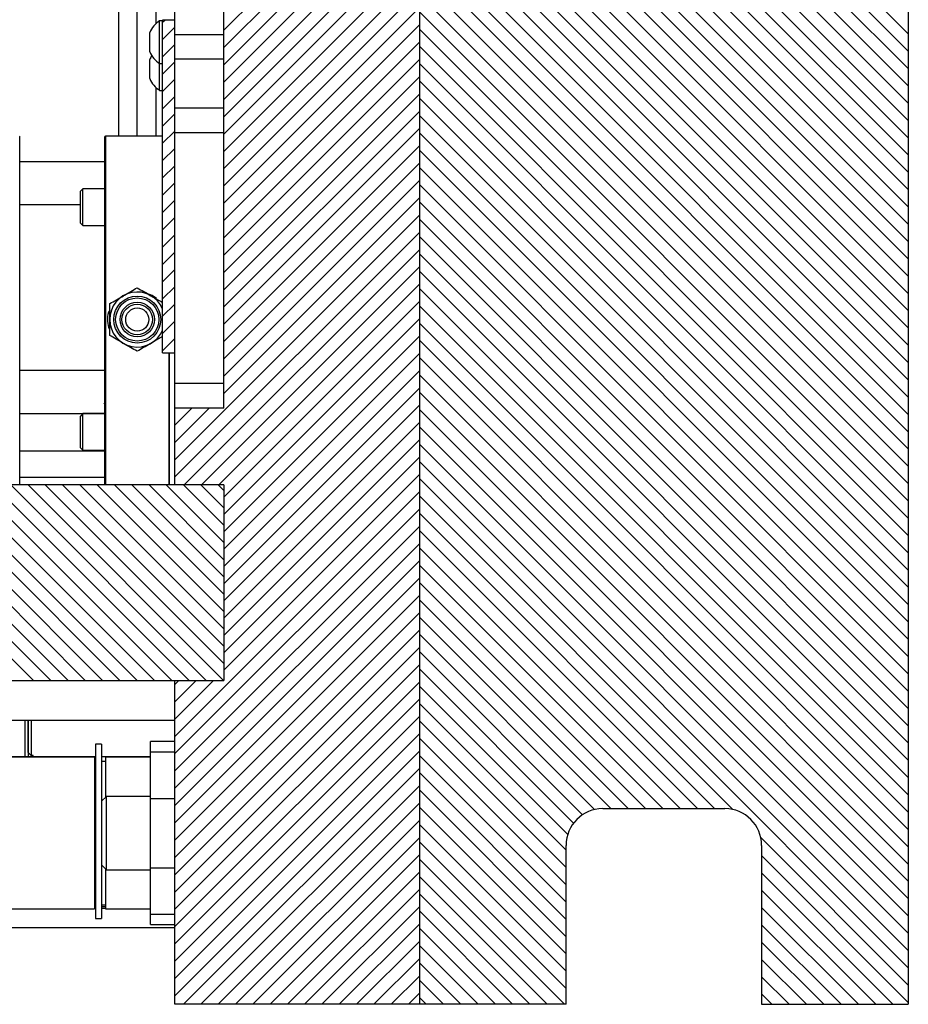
# Model space of a CAD drawing. Header units: inches. Extents: x 1907 to 2452, y -210 to -54.
# Tile 149 of 256: x 1959 to 1968, y -153 to -143. Entities that reach past the tile are written whole.
import ezdxf

# ---------------------------------------------------------------- set-up
doc = ezdxf.new("R2010")
doc.units = ezdxf.units.IN
doc.header["$LTSCALE"] = 0.5
doc.header["$MEASUREMENT"] = 0
doc.layers.add('SID-M-F', color=202, linetype='Continuous')
doc.layers.add('SID-M-S', color=105, linetype='Continuous')

msp = doc.modelspace()

# ---------------------------------------------------------------- linework, layer by layer
at = {"layer": 'SID-M-F', "linetype": 'Continuous'}
for p, q in [((1967.93705, -143.11792), (1962.93705, -138.11792)), ((1967.93705, -143.29469), (1962.93705, -138.29469)), ((1967.93705, -143.47147), (1962.93705, -138.47147)), ((1967.93705, -143.64825), (1962.93705, -138.64825)), ((1967.93705, -143.82502), (1962.93705, -138.82502)), ((1967.93705, -144.0018), (1962.93705, -139.0018)), ((1967.93705, -144.17858), (1962.93705, -139.17858)), ((1967.93705, -144.35535), (1962.93705, -139.35535)), ((1967.93705, -144.53213), (1962.93705, -139.53213)), ((1967.93705, -144.70891), (1962.93705, -139.70891)), ((1967.93705, -144.88568), (1962.93705, -139.88568)), ((1967.93705, -145.06246), (1962.93705, -140.06246)), ((1967.93705, -145.23924), (1962.93705, -140.23924)), ((1967.93705, -145.41601), (1962.93705, -140.41601)), ((1967.93705, -145.59279), (1962.93705, -140.59279)), ((1967.93705, -145.76957), (1962.93705, -140.76957)), ((1967.93705, -145.94634), (1962.93705, -140.94634)), ((1960.93705, -143.08068), (1962.93705, -141.08068)), ((1967.93705, -146.12312), (1962.93705, -141.12312)), ((1960.93705, -143.25745), (1962.93705, -141.25745)), ((1967.93705, -146.2999), (1962.93705, -141.2999)), ((1960.93705, -143.43423), (1962.93705, -141.43423)), ((1967.93705, -146.47667), (1962.93705, -141.47667)), ((1960.93705, -143.61101), (1962.93705, -141.61101)), ((1967.93705, -146.65345), (1962.93705, -141.65345)), ((1960.93705, -143.78778), (1962.93705, -141.78778)), ((1967.93705, -146.83023), (1962.93705, -141.83023)), ((1960.93705, -143.96456), (1962.93705, -141.96456)), ((1967.93705, -147.007), (1962.93705, -142.007)), ((1960.93705, -144.14134), (1962.93705, -142.14134)), ((1967.93705, -147.18378), (1962.93705, -142.18378)), ((1960.93705, -144.31811), (1962.93705, -142.31811)), ((1967.93705, -147.36056), (1962.93705, -142.36056)), ((1960.93705, -144.49489), (1962.93705, -142.49489)), ((1967.93705, -147.53733), (1962.93705, -142.53733)), ((1960.93705, -144.67167), (1962.93705, -142.67167)), ((1967.93705, -147.71411), (1962.93705, -142.71411)), ((1960.93705, -144.84844), (1962.93705, -142.84844)), ((1967.93705, -147.89089), (1962.93705, -142.89089)), ((1960.31205, -142.99857), (1960.33347, -142.97715)), ((1960.31205, -143.17535), (1960.43705, -143.05035)), ((1960.93705, -145.02522), (1962.93705, -143.02522)), ((1967.93705, -148.06766), (1962.93705, -143.06766)), ((1960.93705, -145.202), (1962.93705, -143.202)), ((1960.31205, -143.35212), (1960.43705, -143.22712)), ((1967.93705, -148.24444), (1962.93705, -143.24444)), ((1960.31205, -143.5289), (1960.43705, -143.4039)), ((1960.93705, -145.37877), (1962.93705, -143.37877)), ((1967.93705, -148.42122), (1962.93705, -143.42122)), ((1960.31205, -143.70568), (1960.43705, -143.58068)), ((1960.93705, -145.55555), (1962.93705, -143.55555)), ((1967.93705, -148.59799), (1962.93705, -143.59799)), ((1960.31205, -143.88245), (1960.43705, -143.75745)), ((1960.93705, -145.73233), (1962.93705, -143.73233)), ((1967.93705, -148.77477), (1962.93705, -143.77477)), ((1960.93705, -145.9091), (1962.93705, -143.9091)), ((1960.31205, -144.05923), (1960.43705, -143.93423)), ((1967.93705, -148.95155), (1962.93705, -143.95155)), ((1960.31205, -144.23601), (1960.43705, -144.11101)), ((1960.93705, -146.08588), (1962.93705, -144.08588)), ((1967.93705, -149.12832), (1962.93705, -144.12832)), ((1960.31205, -144.41278), (1960.43705, -144.28778)), ((1960.93705, -146.26266), (1962.93705, -144.26266)), ((1967.93705, -149.3051), (1962.93705, -144.3051)), ((1960.31205, -144.58956), (1960.43705, -144.46456)), ((1960.93705, -146.43943), (1962.93705, -144.43943)), ((1967.93705, -149.48188), (1962.93705, -144.48188)), ((1960.93705, -146.61621), (1962.93705, -144.61621)), ((1960.31205, -144.76634), (1960.43705, -144.64134)), ((1967.93705, -149.65865), (1962.93705, -144.65865)), ((1960.31205, -144.94311), (1960.43705, -144.81811)), ((1960.93705, -146.79299), (1962.93705, -144.79299)), ((1967.93705, -149.83543), (1962.93705, -144.83543)), ((1960.31205, -145.11989), (1960.43705, -144.99489)), ((1960.43705, -147.46976), (1962.93705, -144.96976)), ((1967.93705, -150.01221), (1962.93705, -145.01221)), ((1960.31205, -145.29667), (1960.43705, -145.17167)), ((1960.43705, -147.64654), (1962.93705, -145.14654)), ((1967.93705, -150.18898), (1962.93705, -145.18898)), ((1960.53227, -147.72809), (1962.93705, -145.32332)), ((1960.31205, -145.47344), (1960.43705, -145.34844)), ((1967.93705, -150.36576), (1962.93705, -145.36576)), ((1960.31205, -145.65022), (1960.43705, -145.52522)), ((1960.70905, -147.72809), (1962.93705, -145.50009)), ((1967.93705, -150.54254), (1962.93705, -145.54254)), ((1960.31205, -145.827), (1960.43705, -145.702)), ((1960.88582, -147.72809), (1962.93705, -145.67687)), ((1967.93705, -150.71931), (1962.93705, -145.71931)), ((1960.31205, -146.00377), (1960.43705, -145.87877)), ((1960.93705, -147.85365), (1962.93705, -145.85365)), ((1967.93705, -150.89609), (1962.93705, -145.89609)), ((1960.93705, -148.03042), (1962.93705, -146.03042)), ((1960.31205, -146.18055), (1960.43705, -146.05555)), ((1967.93705, -151.07287), (1962.93705, -146.07287)), ((1960.31205, -146.35733), (1960.43705, -146.23233)), ((1960.93705, -148.2072), (1962.93705, -146.2072)), ((1967.93705, -151.24964), (1962.93705, -146.24964)), ((1960.93705, -148.38398), (1962.93705, -146.38398)), ((1967.93705, -151.42642), (1962.93705, -146.42642)), ((1960.93705, -148.56075), (1962.93705, -146.56075)), ((1967.93705, -151.6032), (1962.93705, -146.6032)), ((1960.93705, -148.73753), (1962.93705, -146.73753)), ((1967.93705, -151.77997), (1962.93705, -146.77997)), ((1960.43705, -147.11621), (1960.61165, -146.94161)), ((1960.43705, -147.29299), (1960.78843, -146.94161)), ((1960.93705, -148.91431), (1962.93705, -146.91431)), ((1967.93705, -151.95675), (1962.93705, -146.95675)), ((1960.93705, -149.09108), (1962.93705, -147.09108)), ((1967.93705, -152.13353), (1962.93705, -147.13353)), ((1960.93705, -149.26786), (1962.93705, -147.26786)), ((1967.93705, -152.3103), (1962.93705, -147.3103)), ((1960.93705, -149.44464), (1962.93705, -147.44464)), ((1967.93705, -152.48708), (1962.93705, -147.48708)), ((1960.93705, -149.62141), (1962.93705, -147.62141)), ((1960.58187, -149.72809), (1958.58187, -147.72809)), ((1960.75864, -149.72809), (1958.75864, -147.72809)), ((1960.93542, -149.72809), (1958.93542, -147.72809)), ((1960.93705, -149.55294), (1959.1122, -147.72809)), ((1960.93705, -149.37617), (1959.28897, -147.72809)), ((1960.93705, -149.19939), (1959.46575, -147.72809)), ((1960.93705, -149.02261), (1959.64253, -147.72809)), ((1960.93705, -148.84584), (1959.8193, -147.72809)), ((1960.93705, -148.66906), (1959.99608, -147.72809)), ((1960.93705, -148.49228), (1960.17286, -147.72809)), ((1960.93705, -148.31551), (1960.34963, -147.72809)), ((1960.93705, -148.13873), (1960.52641, -147.72809)), ((1960.93705, -147.96195), (1960.70319, -147.72809)), ((1960.93705, -147.78518), (1960.87996, -147.72809)), ((1967.93705, -152.66386), (1962.93705, -147.66386)), ((1960.43705, -150.29819), (1962.93705, -147.79819)), ((1966.14319, -151.04678), (1962.93705, -147.84063)), ((1960.40509, -149.72809), (1958.56205, -147.88505)), ((1960.43705, -150.47497), (1962.93705, -147.97497)), ((1965.95679, -151.03715), (1962.93705, -148.01741)), ((1960.22831, -149.72809), (1958.56205, -148.06183)), ((1960.43705, -150.65174), (1962.93705, -148.15174)), ((1960.05154, -149.72809), (1958.56205, -148.2386)), ((1965.78001, -151.03715), (1962.93705, -148.19419)), ((1960.43705, -150.82852), (1962.93705, -148.32852)), ((1959.87476, -149.72809), (1958.56205, -148.41538)), ((1965.60323, -151.03715), (1962.93705, -148.37096)), ((1960.43705, -151.0053), (1962.93705, -148.5053)), ((1965.42646, -151.03715), (1962.93705, -148.54774)), ((1959.69798, -149.72809), (1958.56205, -148.59216)), ((1960.43705, -151.18207), (1962.93705, -148.68207)), ((1965.24968, -151.03715), (1962.93705, -148.72452)), ((1959.52121, -149.72809), (1958.56205, -148.76893)), ((1960.43705, -151.35885), (1962.93705, -148.85885)), ((1959.34443, -149.72809), (1958.56205, -148.94571)), ((1965.0729, -151.03715), (1962.93705, -148.90129)), ((1960.43705, -151.53563), (1962.93705, -149.03563)), ((1959.16765, -149.72809), (1958.56205, -149.12249)), ((1964.89613, -151.03715), (1962.93705, -149.07807)), ((1960.43705, -151.7124), (1962.93705, -149.2124)), ((1964.72967, -151.04747), (1962.93705, -149.25485)), ((1958.99088, -149.72809), (1958.56205, -149.29926)), ((1960.43705, -151.88918), (1962.93705, -149.38918)), ((1964.60588, -151.10046), (1962.93705, -149.43162)), ((1960.43705, -152.06596), (1962.93705, -149.56596)), ((1964.51447, -151.18583), (1962.93705, -149.6084)), ((1960.43705, -149.76786), (1960.47682, -149.72809)), ((1960.43705, -149.94464), (1960.65359, -149.72809)), ((1960.43705, -150.12141), (1960.83037, -149.72809)), ((1960.43705, -152.24273), (1962.93705, -149.74273)), ((1964.45461, -151.30274), (1962.93705, -149.78518)), ((1960.43705, -152.41951), (1962.93705, -149.91951)), ((1964.43705, -151.46195), (1962.93705, -149.96195)), ((1960.43705, -152.59629), (1962.93705, -150.09629)), ((1964.43705, -151.63873), (1962.93705, -150.13873)), ((1960.43705, -152.77306), (1962.93705, -150.27306)), ((1964.43705, -151.81551), (1962.93705, -150.31551)), ((1960.43705, -152.94984), (1962.93705, -150.44984)), ((1964.43705, -151.99228), (1962.93705, -150.49228)), ((1960.52652, -153.03715), (1962.93705, -150.62662)), ((1964.43705, -152.16906), (1962.93705, -150.66906)), ((1960.70329, -153.03715), (1962.93705, -150.80339)), ((1964.43705, -152.34584), (1962.93705, -150.84584)), ((1960.88007, -153.03715), (1962.93705, -150.98017)), ((1964.43705, -152.52261), (1962.93705, -151.02261)), ((1961.05685, -153.03715), (1962.93705, -151.15695)), ((1964.43705, -152.69939), (1962.93705, -151.19939)), ((1961.23362, -153.03715), (1962.93705, -151.33372)), ((1967.93705, -152.84063), (1966.42742, -151.33101)), ((1964.43705, -152.87617), (1962.93705, -151.37617)), ((1961.4104, -153.03715), (1962.93705, -151.5105)), ((1964.42125, -153.03715), (1962.93705, -151.55294)), ((1967.93705, -153.01741), (1966.43705, -151.51741)), ((1961.58718, -153.03715), (1962.93705, -151.68728)), ((1964.24447, -153.03715), (1962.93705, -151.72972)), ((1967.78001, -153.03715), (1966.43705, -151.69419)), ((1961.76395, -153.03715), (1962.93705, -151.86405)), ((1967.60323, -153.03715), (1966.43705, -151.87096)), ((1964.0677, -153.03715), (1962.93705, -151.9065)), ((1961.94073, -153.03715), (1962.93705, -152.04083)), ((1967.42646, -153.03715), (1966.43705, -152.04774)), ((1963.89092, -153.03715), (1962.93705, -152.08327)), ((1962.11751, -153.03715), (1962.93705, -152.21761)), ((1963.71414, -153.03715), (1962.93705, -152.26005)), ((1967.24968, -153.03715), (1966.43705, -152.22452)), ((1962.29428, -153.03715), (1962.93705, -152.39439)), ((1963.53737, -153.03715), (1962.93705, -152.43683)), ((1967.0729, -153.03715), (1966.43705, -152.40129)), ((1962.47106, -153.03715), (1962.93705, -152.57116)), ((1966.89613, -153.03715), (1966.43705, -152.57807)), ((1963.36059, -153.03715), (1962.93705, -152.6136)), ((1962.64784, -153.03715), (1962.93705, -152.74794)), ((1966.71935, -153.03715), (1966.43705, -152.75485)), ((1963.18381, -153.03715), (1962.93705, -152.79038)), ((1962.82461, -153.03715), (1962.93705, -152.92472)), ((1963.00704, -153.03715), (1962.93705, -152.96716)), ((1966.54257, -153.03715), (1966.43705, -152.93162))]:
    msp.add_line(p, q, dxfattribs=at)
at = {"layer": 'SID-M-S'}
for p, q in [((1962.93705, -134.53715), (1962.93705, -153.03715)), ((1967.93705, -134.53715), (1967.93705, -153.03715)), ((1960.43705, -147.72809), (1960.43705, -141.77534)), ((1959.86355, -144.16215), (1959.86355, -142.31312)), ((1960.05105, -144.16215), (1960.05105, -142.31312)), ((1960.24405, -143.01274), (1960.24405, -142.22215)), ((1960.93705, -146.94161), (1960.93705, -142.30322)), ((1960.31205, -142.98365), (1960.28105, -142.98365)), ((1960.28105, -143.69565), (1960.28105, -142.98365)), ((1960.43705, -142.97715), (1960.31205, -142.97715)), ((1960.31205, -146.37715), (1960.31205, -142.97715)), ((1960.18005, -143.29965), (1960.18005, -143.10465)), ((1960.93705, -143.12715), (1960.43705, -143.12715)), ((1960.18005, -143.57465), (1960.18005, -143.37965)), ((1960.28105, -143.42065), (1960.31205, -143.42065)), ((1960.93705, -143.37715), (1960.43705, -143.37715)), ((1960.24405, -144.16215), (1960.24405, -143.66656)), ((1960.28105, -143.69565), (1960.31205, -143.69565)), ((1960.93705, -143.87715), (1960.43705, -143.87715)), ((1960.93705, -144.12715), (1960.43705, -144.12715)), ((1958.85205, -144.16605), (1958.84814, -144.16215)), ((1958.85205, -147.72809), (1958.85205, -144.16605)), ((1959.72595, -144.16215), (1959.72205, -144.16605)), ((1959.72205, -147.72809), (1959.72205, -144.16605)), ((1960.31205, -144.16215), (1959.72595, -144.16215)), ((1959.72595, -144.16215), (1959.72595, -147.72809)), ((1959.72205, -144.42536), (1958.85205, -144.42536)), ((1959.49705, -144.7006), (1959.47205, -144.7256)), ((1959.47205, -145.0506), (1959.47205, -144.7256)), ((1959.72205, -144.7006), (1959.49705, -144.7006)), ((1959.49705, -145.0756), (1959.49705, -144.7006)), ((1958.85205, -144.86236), (1959.47205, -144.86236)), ((1959.47205, -145.0506), (1959.49705, -145.0756)), ((1959.49705, -145.0756), (1959.72205, -145.0756)), ((1960.31205, -146.37715), (1960.43705, -146.37715)), ((1960.37814, -147.72809), (1960.37814, -146.37715)), ((1960.38205, -147.72809), (1960.38205, -146.37715)), ((1959.72205, -146.55947), (1958.85205, -146.55947)), ((1960.93705, -146.69189), (1960.43705, -146.69189)), ((1960.93705, -146.94161), (1960.43705, -146.94161)), ((1958.85205, -146.99647), (1959.72205, -146.99647)), ((1959.49705, -146.9987), (1959.47205, -147.0237)), ((1959.47205, -147.3487), (1959.47205, -147.0237)), ((1959.72205, -146.9987), (1959.49705, -146.9987)), ((1959.49705, -147.3737), (1959.49705, -146.9987)), ((1959.47205, -147.3487), (1959.49705, -147.3737)), ((1958.85205, -147.38115), (1959.72205, -147.38115)), ((1959.49705, -147.3737), (1959.72205, -147.3737)), ((1958.85205, -147.64894), (1959.72205, -147.64894)), ((1960.93705, -147.72809), (1958.26047, -147.72809)), ((1960.93705, -147.72809), (1960.93705, -149.72809)), ((1957.56205, -149.72809), (1960.93705, -149.72809)), ((1960.43705, -153.03715), (1960.43705, -149.72809)), ((1958.06205, -150.1312), (1960.43705, -150.1312)), ((1958.9068, -150.5027), (1958.9068, -150.1312)), ((1958.9368, -150.1312), (1958.9368, -150.5027)), ((1958.93705, -150.46235), (1958.93705, -150.1312)), ((1958.96705, -150.1312), (1958.96705, -150.49426)), ((1960.43705, -150.35215), (1960.18705, -150.35215)), ((1960.18705, -152.22215), (1960.18705, -150.35215)), ((1958.96705, -150.49426), (1958.93705, -150.46235)), ((1959.68705, -150.3781), (1959.62505, -150.3781)), ((1959.62505, -150.3781), (1959.62505, -152.16114)), ((1959.68705, -150.3781), (1959.68705, -152.16114)), ((1960.18705, -150.45753), (1960.43705, -150.45753)), ((1958.4776, -150.5027), (1959.62505, -150.5027)), ((1959.61505, -150.51215), (1958.51705, -150.51215)), ((1958.98705, -150.49426), (1958.96705, -150.49426)), ((1958.98705, -150.5027), (1958.98705, -150.49426)), ((1959.61505, -150.51215), (1959.61505, -152.06215)), ((1959.62505, -150.52612), (1959.61505, -150.51773)), ((1959.68705, -150.5027), (1960.18705, -150.5027)), ((1959.72705, -150.55465), (1959.68705, -150.55465)), ((1960.18705, -150.51215), (1959.72705, -150.51215)), ((1959.72705, -150.51215), (1959.72705, -150.92215)), ((1959.73705, -150.91215), (1959.68705, -150.96215)), ((1960.18705, -150.91215), (1959.73705, -150.91215)), ((1959.73705, -151.66215), (1959.73705, -150.91215)), ((1960.18705, -150.93223), (1960.43705, -150.93223)), ((1964.81205, -151.03715), (1966.06205, -151.03715)), ((1964.43705, -153.03715), (1964.43705, -151.41215)), ((1966.43705, -151.41215), (1966.43705, -153.03715)), ((1959.68705, -151.61215), (1959.73705, -151.66215)), ((1959.72705, -151.65215), (1959.72705, -152.06215)), ((1959.73705, -151.66215), (1960.18705, -151.66215)), ((1960.18705, -151.64207), (1960.43705, -151.64207)), ((1958.51705, -152.06215), (1959.61505, -152.06215)), ((1959.61505, -152.05657), (1959.62505, -152.04818)), ((1959.61966, -152.0527), (1959.62505, -152.0527)), ((1959.68705, -152.01965), (1959.72705, -152.01965)), ((1959.68705, -152.03715), (1959.72705, -152.03715)), ((1959.68705, -152.0527), (1959.72705, -152.0527)), ((1959.72705, -152.06215), (1960.18705, -152.06215)), ((1959.62505, -152.16114), (1959.68705, -152.16114)), ((1960.18705, -152.11677), (1960.43705, -152.11677)), ((1958.24955, -152.2527), (1960.43705, -152.2527)), ((1960.18705, -152.22215), (1960.43705, -152.22215)), ((1964.43705, -153.03715), (1960.43705, -153.03715)), ((1966.43705, -153.03715), (1967.93705, -153.03715))]:
    msp.add_line(p, q, dxfattribs=at)
for radius in [0.24016, 0.22047, 0.17594, 0.15625, 0.11811]:
    msp.add_circle((1960.05205, -146.03715), radius, dxfattribs=at)
for centre, radius, start, end in [((1960.4288, -143.20963), 0.27, 123.177536, 157.118233), ((1960.4288, -143.19466), 0.27, 202.881767, 236.822464), ((1960.4288, -143.48463), 0.27, 147.521783, 157.118233), ((1960.4288, -143.46966), 0.27, 202.881767, 236.822464), ((1960.05205, -146.03715), 0.2813, 22.439558, 337.560442), ((1964.81205, -151.41215), 0.375, 90, 180), ((1966.06205, -151.41215), 0.375, 0, 90)]:
    msp.add_arc(centre, radius, start, end, dxfattribs=at)
for points, knots in [([(1959.9114, -145.79354), (1959.91473, -145.79161), (1959.96223, -145.76419), (1960.00877, -145.73732), (1960.05205, -145.71233)], [0, 0, 0, 0, 0.07021904, 1, 1, 1, 1]), ([(1960.05205, -145.71233), (1960.07489, -145.72552), (1960.12099, -145.75214), (1960.16865, -145.77965), (1960.1927, -145.79354)], [0, 0, 0, 0, 0.49545796, 1, 1, 1, 1]), ([(1959.77075, -145.87474), (1959.79359, -145.86155), (1959.83969, -145.83493), (1959.88735, -145.80742), (1959.9114, -145.79354)], [0, 0, 0, 0, 0.49545796, 1, 1, 1, 1]), ([(1960.24825, -145.82394), (1960.22927, -145.8083), (1960.20471, -145.78807), (1960.1743, -145.78062), (1960.16739, -145.77893)], [0, 0, 0, 0, 0.77296332, 1, 1, 1, 1]), ([(1960.1927, -145.79354), (1960.19603, -145.79546), (1960.23633, -145.81873), (1960.27582, -145.84153), (1960.31205, -145.86244)], [0, 0, 0, 0, 0.08276435, 1, 1, 1, 1]), ([(1959.77075, -145.93992), (1959.76652, -145.94752), (1959.74729, -145.98213), (1959.74698, -146.05309), (1959.7541, -146.116), (1959.77021, -146.14147), (1959.77075, -146.14233)], [0, 0, 0, 0, 0.12437742, 0.56633556, 0.98541045, 1, 1, 1, 1]), ([(1959.77075, -146.03715), (1959.77075, -146.02454), (1959.77075, -145.96959), (1959.77075, -145.91602), (1959.77075, -145.87474)], [0, 0, 0, 0, 0.22936715, 1, 1, 1, 1]), ([(1959.77075, -146.19956), (1959.77075, -146.18857), (1959.77075, -146.13569), (1959.77075, -146.0807), (1959.77075, -146.03715)], [0, 0, 0, 0, 0.2078397, 1, 1, 1, 1]), ([(1959.9114, -146.28076), (1959.90806, -146.27884), (1959.86057, -146.25141), (1959.81402, -146.22454), (1959.77075, -146.19956)], [0, 0, 0, 0, 0.07021904, 1, 1, 1, 1]), ([(1960.31205, -146.21185), (1960.29625, -146.22097), (1960.25717, -146.24354), (1960.21677, -146.26686), (1960.1927, -146.28076)], [0, 0, 0, 0, 0.4042176, 1, 1, 1, 1]), ([(1960.05205, -146.36196), (1960.02921, -146.34878), (1959.9831, -146.32216), (1959.93544, -146.29464), (1959.9114, -146.28076)], [0, 0, 0, 0, 0.49545796, 1, 1, 1, 1]), ([(1960.1927, -146.28076), (1960.18936, -146.28269), (1960.14187, -146.31011), (1960.09532, -146.33698), (1960.05205, -146.36196)], [0, 0, 0, 0, 0.07021904, 1, 1, 1, 1]), ([(1959.71418, -146.89753), (1959.71673, -146.89326), (1959.71935, -146.88887), (1959.72198, -146.8845), (1959.72205, -146.88438)], [0, 0, 0, 0, 0.97282613, 1, 1, 1, 1])]:
    msp.add_open_spline(points, degree=3, knots=knots, dxfattribs=at)

doc.saveas('drawing.dxf')
